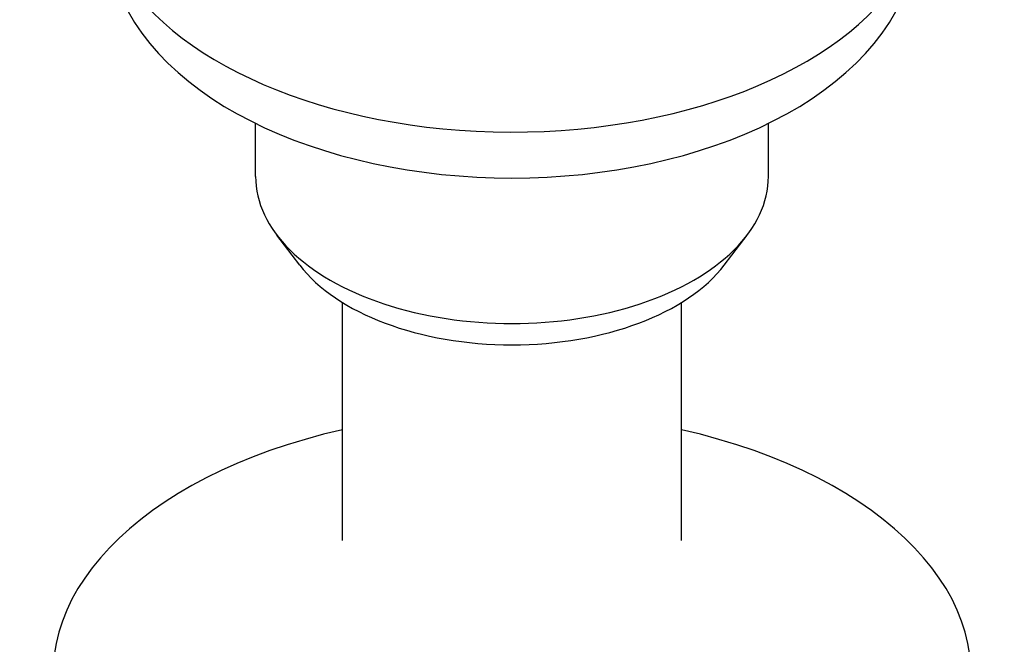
# Model space of a CAD drawing. Header units: millimetres. Extents: x -24 to 3572, y -10 to 482.
# Tile 24 of 26: x 403 to 462, y 270 to 308. Entities that reach past the tile are written whole.
import ezdxf

# ---------------------------------------------------------------- set-up
doc = ezdxf.new("R2010")
doc.units = ezdxf.units.MM
doc.layers.add('DETAIL', color=2, linetype='Continuous')

msp = doc.modelspace()

# ---------------------------------------------------------------- linework, layer by layer
at = {"layer": 'DETAIL'}
for p, q in [((416.917, 298.086), (416.917, 301.289)), ((447.919, 298.086), (447.919, 301.289)), ((419.584, 292.724), (418.209, 294.532)), ((445.252, 292.724), (446.627, 294.532)), ((422.168, 276.066), (422.168, 290.463)), ((442.668, 276.066), (442.668, 290.463))]:
    msp.add_line(p, q, dxfattribs=at)
at = {"layer": 'DETAIL', "flags": 128}
msp.add_lwpolyline([(409.207, 308.059), (409.6, 307.394), (410.04, 306.747), (410.525, 306.121), (411.052, 305.515), (411.621, 304.929), (412.23, 304.364), (412.876, 303.82), (413.559, 303.298), (414.276, 302.799), (415.027, 302.321), (415.81, 301.867), (416.623, 301.436), (417.466, 301.028), (418.335, 300.645), (419.23, 300.285), (420.149, 299.951), (421.091, 299.642), (422.053, 299.358), (423.035, 299.1), (424.033, 298.869), (425.047, 298.663), (426.075, 298.485), (427.114, 298.333), (428.163, 298.209), (429.22, 298.113), (430.283, 298.044), (431.349, 298.002), (432.418, 297.988), (433.487, 298.002), (434.553, 298.043), (435.616, 298.113), (436.673, 298.209), (437.722, 298.334), (438.761, 298.485), (439.789, 298.663), (440.803, 298.869), (441.801, 299.1), (442.783, 299.358), (443.745, 299.642), (444.687, 299.951), (445.606, 300.285), (446.501, 300.645), (447.37, 301.028), (448.213, 301.436), (449.026, 301.867), (449.809, 302.321), (450.56, 302.799), (451.277, 303.298), (451.96, 303.82), (452.606, 304.364), (453.215, 304.929), (453.783, 305.514), (454.311, 306.121), (454.796, 306.748), (455.236, 307.394), (455.629, 308.06)], dxfattribs=at)
at = {"layer": 'DETAIL'}
for centre, major_axis, start_param, end_param in [((432.418, 315.101), (-25, 0), 0.284007, 2.84917), ((432.418, 298.086), (-15.501, 0), 0, 3.141593), ((432.418, 295.934), (14.001, 0), 3.552778, 5.872), ((432.418, 267.981), (-27.75, 0), 5.090719, 10.617244)]:
    msp.add_ellipse(centre, major_axis=major_axis, ratio=0.573576, start_param=start_param, end_param=end_param, dxfattribs=at)

doc.saveas('drawing.dxf')
